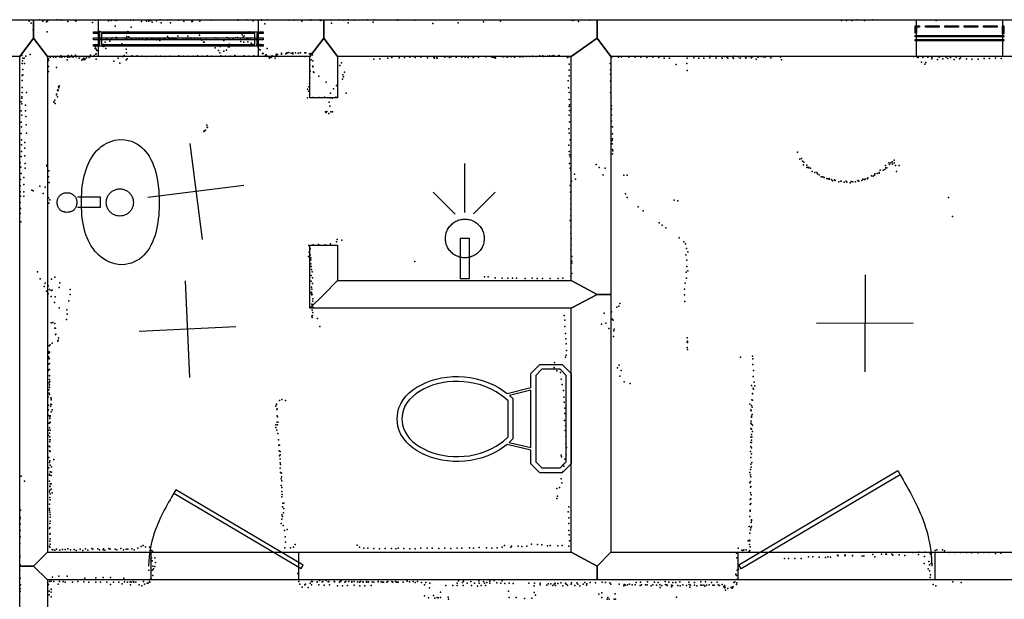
# Model space of a CAD drawing. Header units: millimetres. Extents: x -28413 to 52712, y -42191 to 56778.
# Tile 18 of 70: x -2782 to 1290, y -626 to 1772. Entities that reach past the tile are written whole.
import ezdxf

# ---------------------------------------------------------------- set-up
doc = ezdxf.new("R2010")
doc.units = ezdxf.units.MM
for name, color, linetype in [('DOORS', 7, 'Continuous'), ('OBJECTS', 8, 'Continuous'), ('P', 9, 'Continuous'), ('PANOS', 10, 'Continuous'), ('ROOMS', 1, 'Continuous'), ('WALLS', 3, 'Continuous'), ('WINDOWS', 6, 'Continuous')]:
    doc.layers.add(name, color=color, linetype=linetype)

# ---------------------------------------------------------------- blocks, each defined once
blk = doc.blocks.new('Showerhead_58')
for points in [[(18.1, 245.8), (-19.9, 245.8)], [(-19.9, 245.8), (-19.9, 79.8)], [(18.1, 79.8), (18.1, 245.8)], [(-81.1, 79.6), (-80.7, 87.5), (-80.1, 92.6), (-79.1, 97.6), (-77.8, 102.5), (-76.2, 107.3), (-74.3, 111.9), (-72.1, 116.4), (-69.7, 120.7), (-67, 124.9), (-64.1, 128.9), (-61, 132.6), (-57.6, 136.2), (-54, 139.6), (-50.2, 142.7), (-46.2, 145.7), (-42.1, 148.3), (-37.7, 150.7), (-33.3, 152.9), (-28.6, 154.7), (-23.9, 156.3), (-18.9, 157.6), (-13.9, 158.6), (-8.8, 159.3), (-0.9, 159.6)], [(-0.9, 159.6), (6.9, 159.3), (12, 158.6), (17.1, 157.6), (22, 156.3), (26.7, 154.7), (31.4, 152.9), (35.9, 150.7), (40.2, 148.3), (44.3, 145.7), (48.3, 142.7), (52.1, 139.6), (55.7, 136.2), (59.1, 132.6), (62.2, 128.9), (65.1, 124.9), (67.8, 120.7), (70.2, 116.4), (72.4, 111.9), (74.3, 107.3), (75.9, 102.5), (77.2, 97.6), (78.2, 92.6), (78.8, 87.5), (79.2, 79.6)], [(-0.9, -0.4), (-8.8, 0), (-13.9, 0.7), (-18.9, 1.7), (-23.9, 2.9), (-28.6, 4.5), (-33.3, 6.4), (-37.7, 8.5), (-42.1, 11), (-46.2, 13.6), (-50.2, 16.5), (-54, 19.7), (-57.6, 23), (-61, 26.6), (-64.1, 30.4), (-67, 34.4), (-69.7, 38.5), (-72.1, 42.9), (-74.3, 47.3), (-76.2, 52), (-77.8, 56.7), (-79.1, 61.6), (-80.1, 66.7), (-80.7, 71.8), (-81.1, 79.6)], [(-19.9, 79.8), (18.1, 79.8)], [(79.2, 79.6), (78.8, 71.8), (78.2, 66.7), (77.2, 61.6), (75.9, 56.7), (74.3, 52), (72.4, 47.3), (70.2, 42.9), (67.8, 38.5), (65.1, 34.4), (62.2, 30.4), (59.1, 26.6), (55.7, 23), (52.1, 19.7), (48.3, 16.5), (44.3, 13.6), (40.2, 11), (35.9, 8.5), (31.4, 6.4), (26.7, 4.5), (22, 2.9), (17.1, 1.7), (12, 0.7), (6.9, 0), (-0.9, -0.4)], [(-36.2, -21.9), (-126, -111.7)], [(-0.2, -28.3), (-0.2, -231.2)], [(38.5, -20.6), (130.1, -112.2)]]:
    blk.add_lwpolyline(points)
blk = doc.blocks.new('Basin_4F')
for points in [[(-40.8, 149.1), (-40.7, 153.4), (-40.3, 156.1), (-39.9, 158.8), (-39.3, 161.4), (-38.5, 163.9), (-37.7, 166.3), (-36.7, 168.6), (-35.5, 170.8), (-34.3, 172.9), (-32.9, 174.8), (-31.3, 176.7), (-29.7, 178.5), (-27.9, 180.1), (-26.1, 181.6), (-24.1, 183), (-22, 184.3), (-19.8, 185.4), (-17.5, 186.5), (-15.1, 187.3), (-12.7, 188.1), (-10.1, 188.6), (-7.4, 189.1), (-4.6, 189.4), (-0.4, 189.5)], [(-0.4, 189.5), (3.9, 189.4), (6.7, 189.1), (9.4, 188.7), (12, 188.1), (14.5, 187.3), (16.9, 186.5), (19.2, 185.5), (21.4, 184.3), (23.5, 183.1), (25.4, 181.7), (27.3, 180.2), (29.1, 178.6), (30.7, 176.8), (32.3, 174.9), (33.7, 173), (34.9, 170.9), (36.1, 168.7), (37.1, 166.4), (38, 164), (38.7, 161.5), (39.3, 158.9), (39.8, 156.3), (40.1, 153.5), (40.3, 149.2)], [(-0.4, 108.6), (-4.6, 108.7), (-7.4, 109), (-10.1, 109.5), (-12.7, 110.1), (-15.1, 110.8), (-17.5, 111.7), (-19.8, 112.7), (-22, 113.8), (-24.1, 115.1), (-26.1, 116.5), (-27.9, 118), (-29.7, 119.6), (-31.3, 121.4), (-32.9, 123.3), (-34.3, 125.3), (-35.5, 127.3), (-36.7, 129.5), (-37.7, 131.8), (-38.5, 134.2), (-39.3, 136.7), (-39.9, 139.3), (-40.3, 142), (-40.7, 144.8), (-40.8, 149.1)], [(40.3, 149.2), (40.1, 144.9), (39.8, 142.2), (39.3, 139.5), (38.7, 136.9), (38, 134.4), (37.1, 132), (36.1, 129.7), (34.9, 127.5), (33.7, 125.4), (32.3, 123.4), (30.7, 121.5), (29.1, 119.7), (27.3, 118.1), (25.4, 116.5), (23.5, 115.1), (21.4, 113.9), (19.2, 112.7), (16.9, 111.7), (14.5, 110.8), (12, 110.1), (9.4, 109.5), (6.7, 109), (3.9, 108.7), (-0.4, 108.6)], [(-258.3, -69.3), (-254.1, -49.1), (-250.2, -36.4), (-245.5, -24.5), (-239.9, -13.1), (-233.5, -2.5), (-226.4, 7.6), (-218.5, 17), (-210, 25.8), (-200.8, 34), (-190.9, 41.5), (-180.5, 48.5), (-169.5, 54.9), (-158, 60.7), (-146, 66), (-133.6, 70.6), (-120.7, 74.8), (-107.5, 78.3), (-93.8, 81.4), (-79.9, 83.9), (-65.7, 85.8), (-51.2, 87.3), (-36.5, 88.3), (-21.6, 88.7), (0.9, 88.5)], [(-18.8, 106), (-18.8, 10.9)], [(0.9, 88.5), (23.3, 88.7), (38.1, 88.2), (52.9, 87.2), (67.4, 85.7), (81.8, 83.7), (95.9, 81.2), (109.8, 78.1), (123.3, 74.5), (136.5, 70.3), (149.2, 65.6), (161.5, 60.3), (173.3, 54.5), (184.6, 48.1), (195.2, 41.1), (205.3, 33.5), (214.6, 25.3), (223.2, 16.5), (231.1, 7.1), (238.2, -2.9), (244.4, -13.5), (249.7, -24.8), (254.1, -36.7), (257.5, -49.2), (260.6, -69.3)], [(22, 10.9), (22, 106.1)], [(-18.8, 10.9), (22, 10.9)], [(-56.2, -69.5), (-55.9, -63.9), (-55.5, -60.4), (-54.8, -56.8), (-53.8, -53.4), (-52.7, -50.1), (-51.4, -46.8), (-49.9, -43.7), (-48.2, -40.7), (-46.3, -37.7), (-44.3, -35), (-42.1, -32.3), (-39.7, -29.8), (-37.2, -27.5), (-34.5, -25.3), (-31.7, -23.2), (-28.8, -21.4), (-25.8, -19.7), (-22.6, -18.2), (-19.4, -16.9), (-16, -15.7), (-12.6, -14.9), (-9.1, -14.2), (-5.5, -13.7), (0, -13.5)], [(0, -13.5), (5.5, -13.7), (9.1, -14.2), (12.6, -14.9), (16.1, -15.7), (19.4, -16.9), (22.7, -18.2), (25.8, -19.7), (28.8, -21.4), (31.8, -23.2), (34.6, -25.3), (37.2, -27.5), (39.7, -29.8), (42.1, -32.3), (44.3, -35), (46.4, -37.7), (48.2, -40.7), (49.9, -43.7), (51.4, -46.8), (52.8, -50.1), (53.9, -53.4), (54.8, -56.8), (55.5, -60.4), (56, -63.9), (56.3, -69.5)], [(-0.4, -232.4), (-23.1, -232.1), (-38.2, -231.3), (-53.3, -230.2), (-68.2, -228.6), (-82.9, -226.6), (-97.4, -224.1), (-111.7, -221.1), (-125.5, -217.7), (-139, -213.6), (-152, -209.1), (-164.6, -204), (-176.5, -198.2), (-187.9, -191.9), (-198.6, -185), (-208.6, -177.4), (-217.9, -169.1), (-226.3, -160.2), (-233.9, -150.6), (-240.5, -140.2), (-246.2, -129.1), (-250.9, -117.2), (-254.4, -104.5), (-256.9, -91.1), (-258.3, -69.3)], [(0, -125.5), (-5.5, -125.2), (-9.1, -124.7), (-12.6, -124.1), (-16, -123.2), (-19.4, -122), (-22.6, -120.7), (-25.8, -119.2), (-28.8, -117.6), (-31.7, -115.7), (-34.5, -113.6), (-37.2, -111.4), (-39.7, -109.1), (-42.1, -106.6), (-44.3, -103.9), (-46.3, -101.2), (-48.2, -98.2), (-49.9, -95.2), (-51.4, -92.1), (-52.7, -88.8), (-53.8, -85.5), (-54.8, -82.1), (-55.5, -78.5), (-55.9, -75), (-56.2, -69.5)], [(260.6, -69.3), (259.2, -91.1), (256.7, -104.5), (253, -117.2), (248.3, -129.1), (242.5, -140.2), (235.7, -150.6), (228, -160.2), (219.4, -169.1), (210, -177.4), (199.8, -185), (188.9, -191.9), (177.3, -198.2), (165.1, -204), (152.4, -209.1), (139.2, -213.6), (125.6, -217.7), (111.5, -221.1), (97.2, -224.1), (82.6, -226.6), (67.7, -228.6), (52.7, -230.2), (37.6, -231.3), (22.4, -232.1), (-0.4, -232.4)], [(56.3, -69.5), (56, -75), (55.5, -78.5), (54.8, -82.1), (53.9, -85.5), (52.8, -88.8), (51.4, -92.1), (49.9, -95.2), (48.2, -98.2), (46.4, -101.2), (44.3, -103.9), (42.1, -106.6), (39.7, -109.1), (37.2, -111.4), (34.6, -113.6), (31.8, -115.7), (28.8, -117.6), (25.8, -119.2), (22.7, -120.7), (19.4, -122), (16.1, -123.2), (12.6, -124.1), (9.1, -124.7), (5.5, -125.2), (0, -125.5)]]:
    blk.add_lwpolyline(points)
blk = doc.blocks.new('Toilet_5B')
for points in [[(-225.3, 322.7), (-187.7, 360.3)], [(-179.4, 340.3), (-205.3, 314.4)], [(-187.7, 360.3), (186.3, 360.3)], [(178, 340.3), (-179.4, 340.3)], [(203, 315.4), (178, 340.3)], [(186.3, 360.3), (223, 323.6)], [(-225.4, 230.4), (-225.3, 322.7)], [(-205.3, 314.4), (-205.4, 238.9)], [(203, 238.8), (203, 315.4)], [(223, 323.6), (223, 230.5)], [(-187.6, 193.9), (-225.4, 230.4)], [(-205.4, 238.9), (-179.5, 213.9)], [(-179.5, 213.9), (-126.8, 213.9)], [(-126.8, 213.9), (125.8, 214)], [(125.8, 214), (178.1, 213.9)], [(178.1, 213.9), (203, 238.8)], [(223, 230.5), (186.4, 193.9)], [(-129.4, 193.9), (-187.6, 193.9)], [(-104.9, 95.7), (-129.4, 193.9)], [(118.4, 194), (-119.1, 193.9)], [(-119.1, 193.9), (-96.9, 104.7)], [(97.9, 103.3), (118.4, 194)], [(128.6, 194), (106.3, 95.3)], [(186.4, 193.9), (128.6, 194)], [(0.5, -359.8), (-28.3, -356.8), (-46.1, -351.7), (-63, -344.2), (-78.8, -334.4), (-93.7, -322.7), (-107.4, -309.2), (-120, -293.9), (-131.4, -277.2), (-141.7, -259.1), (-150.6, -239.7), (-158.3, -219.2), (-164.6, -197.8), (-169.5, -175.5), (-172.9, -152.6), (-174.9, -129.1), (-175.2, -105.2), (-173.9, -81), (-170.9, -56.7), (-166.1, -32.4), (-159.5, -8.2), (-151, 15.7), (-140.6, 39.1), (-128, 62.1), (-104.9, 95.7)], [(-90, 82.1), (-111.5, 50.8), (-123, 29.5), (-132.7, 7.5), (-140.6, -14.9), (-146.8, -37.6), (-151.2, -60.5), (-154, -83.4), (-155.2, -106.2), (-154.9, -128.8), (-153, -150.9), (-149.7, -172.5), (-145.1, -193.5), (-139.1, -213.6), (-131.9, -232.7), (-123.5, -250.6), (-114, -267.3), (-103.5, -282.6), (-92, -296.4), (-79.7, -308.4), (-66.5, -318.7), (-52.6, -327.1), (-38, -333.4), (-22.8, -337.6), (0.4, -339.7)], [(-96.9, 104.7), (-84.3, 119.2)], [(-75.1, 99.2), (-90, 82.1)], [(-84.3, 119.2), (82, 119.2)], [(73.8, 99.2), (-75.1, 99.2)], [(106.3, 95.3), (129.3, 62), (141.7, 39.2), (152, 16.1), (160.4, -7.6), (166.9, -31.5), (171.6, -55.7), (174.6, -79.9), (175.9, -103.9), (175.5, -127.7), (173.6, -151.2), (170.2, -174.1), (165.3, -196.3), (159, -217.7), (151.4, -238.2), (142.5, -257.6), (132.3, -275.8), (120.9, -292.7), (108.3, -308), (94.6, -321.7), (79.9, -333.5), (64, -343.4), (47.2, -351.1), (29.4, -356.5), (0.5, -359.8)], [(91.7, 81.2), (73.8, 99.2)], [(82, 119.2), (97.9, 103.3)], [(0.4, -339.7), (23.7, -337.3), (38.9, -332.9), (53.5, -326.4), (67.4, -317.9), (80.5, -307.5), (92.9, -295.3), (104.4, -281.4), (114.8, -266), (124.3, -249.3), (132.7, -231.2), (139.8, -212.1), (145.8, -192), (150.4, -171.1), (153.7, -149.5), (155.5, -127.4), (155.9, -105), (154.7, -82.3), (152, -59.5), (147.6, -36.8), (141.5, -14.2), (133.7, 8), (124.1, 29.7), (112.8, 50.6), (91.7, 81.2)]]:
    blk.add_lwpolyline(points)
blk = doc.blocks.new('1-Standard_3D')
for points in [[(-403.982, 5.64828), (253.382, 394.931), (263.573, 377.722), (-393.791, -11.5606), (-403.982, 5.64828)], [(263.573, 377.722), (275.367, 357.142), (283.15, 343.495), (290.844, 329.879), (298.429, 316.269), (305.882, 302.642), (313.184, 288.973), (320.313, 275.239), (327.249, 261.416), (333.971, 247.479), (340.456, 233.405), (346.686, 219.17), (352.638, 204.75), (358.291, 190.121), (363.626, 175.258), (368.62, 160.139), (373.253, 144.738), (377.503, 129.032), (381.351, 112.998), (384.774, 96.6102), (387.752, 79.8457), (390.265, 62.6802), (392.29, 45.0899), (393.807, 27.0508), (395.085, -0.90191)]]:
    blk.add_lwpolyline(points)
blk = doc.blocks.new('2-Double_Hung_73')
for points in [[(-584.3, 44.2), (-535, 44.2)], [(-541.4, 31.5), (-584.3, 31.5), (-584.3, 44.2)], [(-584.2, 0.9), (584.4, 0.9), (584.4, -11.8), (-584.2, -11.8), (-584.2, 0.9)], [(-541.4, -42.9), (-541.4, 31.5)], [(-535, 44.2), (533.5, 44.2)], [(527.2, 31.5), (-528.7, 31.5)], [(-528.7, 31.5), (-528.7, -42.9)], [(527.2, -42.9), (527.2, 31.5)], [(533.5, 44.2), (584.4, 44.2), (584.4, 31.5), (539.9, 31.5)], [(539.9, 31.5), (539.9, -42.9)], [(-535, -55.6), (-584.3, -55.6), (-584.3, -42.9), (-541.4, -42.9)], [(533.5, -55.6), (-535, -55.6)], [(-528.7, -42.9), (527.2, -42.9)], [(584.4, -55.6), (533.5, -55.6)], [(539.9, -42.9), (584.4, -42.9), (584.4, -55.6)]]:
    blk.add_lwpolyline(points)
blk = doc.blocks.new('7-Jalousie_7F')
for points in [[(-457.2, 50), (-457.2, 127)], [(-457.2, 127), (-412.3, 127), (-412.3, 114.3), (-444.5, 114.3)], [(-444.5, 114.3), (-444.5, 50), (-457.2, 50)], [(-352.1, 127), (-212.1, 127), (-212.1, 114.3), (-352.1, 114.3), (-352.1, 127)], [(-152.3, 127.5), (-11.9, 127.5), (-11.9, 114.8), (-152.3, 114.8), (-152.3, 127.5)], [(47.8, 127), (187.7, 127), (187.7, 114.3), (47.8, 114.3), (47.8, 127)], [(247.9, 127), (387.8, 127), (387.8, 114.3), (247.9, 114.3), (247.9, 127)], [(457.3, 127.1), (457.3, 45.7), (444.6, 45.7), (444.6, 127.1), (457.3, 127.1)], [(457.1, 13.1), (-457.1, 13.1), (-457.1, 25.8), (457.1, 25.8), (457.1, 13.1)], [(457.4, -26.8), (-457.1, -26.8), (-457.1, -14.1), (457.4, -14.1), (457.4, -26.8)]]:
    blk.add_lwpolyline(points)

msp = doc.modelspace()

# ---------------------------------------------------------------- linework, layer by layer
at = {"layer": 'DOORS'}
for points in [[(-2237.8, -431.8), (-1628.2, -431.8), (-1628.2, -546.1), (-2237.8, -546.1), (-2237.8, -431.8)], [(189.2, -431.8), (1002, -431.8), (1002, -546.1), (189.2, -546.1), (189.2, -431.8)]]:
    msp.add_lwpolyline(points, dxfattribs=at)
at = {"layer": 'P'}
for p in [(-2743, 1766), (-2734, 1757), (-2701, 1771), (-2686, 1766), (-2671, 1763), (-2667, 1766), (-2628, 1771), (-2615, 1771), (-2607, 1769), (-2583, 1764), (-2552, 1770), (-2549, 1766), (-2480, 1760), (-2470, 1770), (-2457, 1771), (-2415, 1767), (-2403, 1768), (-2385, 1768), (-2378, 1770), (-2323, 1769), (-2311, 1770), (-2278, 1764), (-2257, 1766), (-2247, 1765), (-2240, 1768), (-2234, 1761), (-2216, 1767), (-2201, 1771), (-2196, 1759), (-2169, 1770), (-2158, 1758), (-2127, 1769), (-2103, 1766), (-2070, 1764), (-2067, 1764), (-2037, 1766), (-1988, 1770), (-1879, 1769), (-1878, 1771), (-1841, 1771), (-1816, 1767), (-1782, 1771), (-1782, 1770), (-1768, 1754), (-1758, 1771), (-1668, 1770), (-1648, 1770), (-1615, 1766), (-1581, 1771), (-1577, 1769), (-1540, 1771), (-1537, 1768), (-1493, 1769), (-1492, 1757), (-1460, 1771), (-1441, 1770), (-1423, 1771), (-1423, 1759), (-1399, 1769), (-1343, 1771), (-1320, 1762), (-1316, 1771), (-1221, 1771), (-1217, 1769), (-1147, 1770), (-1073, 1756), (-969, 1758), (-864, 1763), (-794, 1765), (-503, 1769), (-493, 1768), (-471, 1764), (-424, 1770), (617, 1768), (637, 1768), (661, 1768), (683, 1771), (712, 1768), (745, 1771), (1008, 1768), (-2726, 1729), (-2668, 1722), (-2450, 1723), (-2387, 1745), (-2334, 1723), (-2321, 1741), (-1832, 1722), (-1794, 1716), (-2428, 1678), (-2423, 1692), (-2409, 1683), (-2404, 1689), (-2399, 1696), (-2383, 1698), (-2380, 1694), (-2359, 1672), (-2349, 1696), (-2342, 1694), (-2338, 1702), (-2337, 1696), (-2330, 1701), (-2321, 1691), (-2312, 1695), (-2300, 1693), (-2300, 1691), (-2299, 1693), (-2287, 1691), (-2276, 1693), (-2273, 1690), (-2261, 1688), (-2258, 1694), (-2252, 1693), (-2239, 1693), (-2237, 1691), (-2235, 1693), (-2227, 1693), (-2226, 1691), (-2214, 1691), (-2214, 1688), (-2205, 1693), (-2202, 1686), (-2201, 1690), (-2189, 1693), (-2180, 1692), (-2179, 1695), (-2170, 1702), (-2167, 1696), (-2167, 1694), (-2159, 1693), (-2155, 1695), (-2154, 1692), (-2149, 1696), (-2146, 1695), (-2141, 1695), (-2137, 1695), (-2133, 1691), (-2128, 1704), (-2106, 1695), (-2105, 1695), (-2094, 1694), (-2092, 1689), (-2086, 1703), (-2084, 1694), (-2077, 1697), (-2071, 1693), (-2059, 1692), (-2045, 1691), (-2038, 1707), (-2034, 1689), (-2029, 1687), (-2022, 1679), (-2019, 1678), (-2011, 1695), (-1973, 1696), (-1967, 1695), (-1937, 1685), (-1924, 1698), (-1915, 1693), (-1915, 1671), (-1899, 1691), (-1889, 1696), (-1881, 1698), (-1869, 1690), (-1867, 1681), (-1862, 1709), (-1857, 1700), (-1855, 1678), (-1854, 1705), (-1842, 1694), (-1838, 1680), (-1835, 1695), (-1827, 1689), (-1824, 1675), (-2470, 1653), (-2468, 1660), (-2467, 1629), (-2466, 1650), (-2466, 1630), (-2463, 1644), (-2455, 1668), (-2453, 1663), (-2441, 1662), (-2436, 1669), (-2434, 1661), (-2426, 1653), (-2342, 1649), (-2340, 1635), (-1985, 1667), (-1973, 1655), (-1959, 1644), (-1954, 1635), (-1953, 1661), (-1937, 1642), (-1926, 1646), (-1920, 1660), (-1914, 1659), (-1897, 1664), (-1820, 1667), (-1819, 1669), (-1801, 1668), (-1796, 1657), (-1792, 1648), (-1791, 1664), (-1789, 1669), (-1787, 1647), (-1778, 1632), (-1775, 1632), (-1758, 1653), (-1718, 1629), (-1699, 1633), (-1699, 1629), (-1681, 1631), (-1679, 1633), (-1675, 1634), (-1674, 1634), (-1669, 1636), (-1659, 1633), (-1652, 1634), (-1652, 1631), (-1641, 1634), (-1630, 1633), (-1622, 1635), (-1620, 1634), (-1602, 1635), (-1598, 1634), (-1583, 1631), (-1578, 1632), (-2773, 1623), (-2771, 1591), (-2770, 1601), (-2769, 1613), (-2763, 1613), (-2762, 1590), (-2756, 1621), (-2739, 1628), (-2663, 1610), (-2662, 1603), (-2656, 1616), (-2642, 1617), (-2632, 1616), (-2630, 1620), (-2616, 1617), (-2611, 1622), (-2607, 1616), (-2597, 1618), (-2586, 1605), (-2584, 1617), (-2581, 1623), (-2577, 1616), (-2571, 1620), (-2568, 1623), (-2566, 1619), (-2561, 1616), (-2551, 1625), (-2548, 1618), (-2536, 1612), (-2531, 1619), (-2525, 1604), (-2522, 1608), (-2516, 1612), (-2515, 1605), (-2511, 1608), (-2505, 1614), (-2494, 1615), (-2490, 1620), (-2489, 1625), (-2474, 1623), (-2466, 1608), (-2393, 1600), (-2374, 1612), (-2367, 1592), (-2356, 1620), (-2355, 1620), (-2350, 1624), (-2341, 1606), (-2337, 1609), (-2316, 1622), (-2296, 1622), (-2277, 1621), (-2258, 1620), (-2219, 1621), (-2200, 1621), (-2181, 1620), (-2161, 1621), (-2123, 1622), (-2104, 1621), (-2085, 1621), (-2065, 1621), (-2046, 1622), (-2027, 1621), (-2007, 1622), (-1988, 1621), (-1950, 1622), (-1931, 1621), (-1911, 1621), (-1892, 1623), (-1853, 1622), (-1834, 1621), (-1814, 1622), (-1795, 1622), (-1765, 1625), (-1763, 1626), (-1757, 1621), (-1752, 1618), (-1748, 1612), (-1746, 1617), (-1745, 1618), (-1740, 1617), (-1738, 1622), (-1725, 1612), (-1721, 1627), (-1721, 1625), (-1716, 1628), (-1603, 1619), (-1577, 1606), (-1571, 1626), (-1570, 1602), (-1451, 1593), (-1317, 1608), (-1292, 1610), (-1260, 1613), (-1243, 1615), (-1213, 1614), (-1190, 1615), (-1169, 1617), (-1147, 1615), (-1123, 1616), (-1096, 1614), (-1069, 1615), (-1067, 1613), (-1057, 1614), (-1055, 1613), (-1026, 1620), (-1024, 1616), (-1012, 1620), (-1005, 1615), (-998, 1618), (-979, 1620), (-977, 1617), (-954, 1616), (-953, 1618), (-939, 1617), (-927, 1615), (-906, 1615), (-900, 1619), (-886, 1619), (-884, 1617), (-856, 1620), (-853, 1618), (-833, 1619), (-828, 1616), (-821, 1615), (-815, 1618), (-814, 1613), (-788, 1620), (-781, 1618), (-770, 1619), (-764, 1617), (-749, 1618), (-740, 1619), (-736, 1616), (-714, 1618), (-707, 1620), (-700, 1618), (-685, 1620), (-674, 1619), (-661, 1621), (-660, 1619), (-646, 1620), (-631, 1622), (-619, 1622), (-614, 1620), (-599, 1621), (-591, 1622), (-580, 1622), (-573, 1624), (-554, 1622), (-551, 1624), (-517, 1615), (-511, 1618), (-510, 1588), (-340, 1591), (-334, 1615), (-306, 1617), (-293, 1618), (-263, 1616), (-236, 1616), (-213, 1616), (-189, 1615), (-164, 1616), (-139, 1615), (-116, 1613), (-95, 1613), (-23, 1591), (-21, 1613), (6, 1614), (26, 1612), (47, 1612), (72, 1614), (73, 1621), (97, 1620), (98, 1613), (121, 1619), (123, 1613), (133, 1620), (143, 1616), (147, 1613), (167, 1617), (170, 1611), (173, 1621), (191, 1618), (198, 1612), (202, 1620), (215, 1620), (221, 1612), (222, 1618), (233, 1619), (243, 1614), (246, 1617), (250, 1619), (264, 1608), (270, 1617), (273, 1618), (285, 1619), (292, 1618), (301, 1617), (321, 1618), (325, 1614), (332, 1619), (364, 1617), (368, 1605), (914, 1619), (930, 1616), (933, 1615), (948, 1596), (953, 1615), (966, 1595), (973, 1616), (977, 1619), (990, 1615), (990, 1609), (993, 1620), (1014, 1607), (1020, 1616), (1035, 1610), (1050, 1616), (1056, 1611), (1067, 1615), (1083, 1607), (1091, 1617), (1105, 1610), (1109, 1614), (1133, 1609), (1155, 1608), (1182, 1608), (1206, 1611), (1229, 1611), (1253, 1612), (1277, 1611), (-2769, 1566), (-2662, 1578), (-2662, 1557), (-2630, 1574), (-1582, 1582), (-1581, 1559), (-1570, 1576), (-1569, 1580), (-1567, 1556), (-1565, 1553), (-1458, 1582), (-1439, 1555), (-510, 1563), (-338, 1564), (-67, 1586), (-22, 1562), (961, 1587), (-2772, 1520), (-2771, 1541), (-2768, 1544), (-1583, 1508), (-1582, 1533), (-1545, 1538), (-1515, 1513), (-1447, 1526), (-1446, 1544), (-1442, 1535), (-513, 1519), (-510, 1540), (-339, 1546), (-338, 1517), (-2772, 1470), (-2771, 1491), (-2753, 1471), (-2626, 1478), (-2624, 1481), (-2622, 1479), (-2621, 1494), (-2620, 1490), (-2618, 1498), (-2618, 1497), (-1592, 1484), (-1588, 1476), (-1586, 1494), (-1497, 1468), (-1484, 1486), (-1471, 1499), (-1431, 1468), (-512, 1490), (-510, 1470), (-338, 1470), (-337, 1492), (-2775, 1432), (-2773, 1452), (-2773, 1447), (-2641, 1431), (-2640, 1432), (-2636, 1439), (-2630, 1461), (-2629, 1464), (-2625, 1453), (-1591, 1449), (-1569, 1450), (-1543, 1450), (-1521, 1451), (-1502, 1431), (-1499, 1448), (-1490, 1447), (-1475, 1451), (-510, 1442), (-336, 1448), (-2775, 1395), (-2773, 1423), (-2758, 1418), (-2757, 1394), (-2635, 1425), (-1517, 1391), (-1515, 1387), (-1512, 1392), (-1499, 1414), (-1495, 1390), (-1488, 1390), (-509, 1413), (-508, 1419), (-508, 1396), (-335, 1415), (-335, 1402), (-2776, 1347), (-2773, 1376), (-2756, 1371), (-1504, 1383), (-510, 1376), (-508, 1349), (-335, 1377), (-334, 1352), (-2774, 1329), (-2755, 1336), (-2020, 1309), (-2018, 1312), (-2014, 1315), (-2008, 1335), (-2007, 1325), (-2005, 1327), (-511, 1320), (-330, 1329), (-2776, 1301), (-2774, 1275), (-2760, 1263), (-2754, 1302), (-509, 1302), (-506, 1274), (-332, 1272), (-330, 1300), (-330, 1279), (-2774, 1254), (-2774, 1227), (-2761, 1240), (-511, 1253), (-509, 1226), (-332, 1258), (-330, 1235), (-329, 1229), (434, 1224), (-2776, 1205), (-2760, 1209), (-508, 1212), (-506, 1204), (-331, 1217), (444, 1194), (451, 1197), (456, 1187), (461, 1182), (826, 1183), (835, 1190), (-2779, 1179), (-2777, 1161), (-2759, 1177), (-2759, 1157), (-2670, 1170), (-2670, 1166), (-2661, 1146), (-508, 1177), (-506, 1158), (-503, 1150), (-398, 1173), (-385, 1160), (-361, 1158), (460, 1171), (473, 1170), (473, 1160), (479, 1162), (482, 1159), (489, 1157), (495, 1144), (776, 1149), (789, 1149), (796, 1152), (798, 1169), (800, 1159), (804, 1159), (813, 1180), (815, 1173), (821, 1180), (827, 1174), (835, 1179), (840, 1169), (844, 1144), (855, 1169), (-2778, 1110), (-2776, 1135), (-2765, 1119), (-2662, 1122), (-500, 1104), (-487, 1132), (-483, 1112), (-369, 1130), (-283, 1129), (-270, 1128), (506, 1140), (515, 1139), (517, 1134), (524, 1130), (533, 1122), (540, 1122), (545, 1119), (556, 1114), (561, 1113), (565, 1115), (566, 1112), (575, 1110), (580, 1105), (587, 1109), (590, 1106), (605, 1101), (614, 1103), (615, 1104), (628, 1100), (636, 1103), (639, 1100), (657, 1102), (663, 1101), (675, 1101), (684, 1107), (688, 1104), (700, 1107), (705, 1112), (712, 1110), (714, 1112), (723, 1115), (724, 1113), (725, 1117), (740, 1126), (747, 1124), (753, 1128), (754, 1134), (764, 1135), (772, 1139), (773, 1137), (-2780, 1084), (-2779, 1059), (-2765, 1090), (-2765, 1060), (-2731, 1067), (-2726, 1064), (-2699, 1083), (-2676, 1079), (-2660, 1098), (-506, 1085), (653, 1097), (-2778, 1041), (-2764, 1042), (-2684, 1053), (-2662, 1034), (-2657, 1026), (-504, 1058), (-503, 1031), (-276, 1051), (-270, 1036), (-75, 1025), (-60, 1022), (1059, 1036), (-2779, 1016), (-2778, 991), (-2661, 1013), (-503, 1009), (-503, 988), (-224, 997), (-204, 981), (-2779, 970), (-505, 941), (-503, 961), (1075, 957), (-2777, 936), (-502, 914), (-138, 931), (-125, 921), (-110, 911), (-1469, 862), (-1449, 859), (-503, 887), (-501, 867), (-54, 869), (-1586, 837), (-1583, 836), (-1582, 826), (-1581, 823), (-1568, 840), (-1546, 841), (-1519, 840), (-1496, 844), (-1471, 852), (-503, 821), (-501, 840), (-36, 853), (-28, 845), (-25, 825), (-1588, 792), (-1584, 810), (-1582, 777), (-1581, 799), (-1578, 786), (-1578, 778), (-499, 792), (-27, 799), (-23, 777), (-19, 811), (-1578, 762), (-1577, 751), (-1575, 738), (-1148, 771), (-502, 745), (-499, 773), (-498, 764), (-23, 751), (-19, 733), (-2708, 728), (-2697, 700), (-2650, 698), (-2636, 707), (-1576, 714), (-1572, 728), (-1571, 704), (-860, 708), (-845, 708), (-816, 704), (-787, 702), (-763, 703), (-744, 703), (-727, 703), (-691, 701), (-663, 702), (-642, 701), (-620, 701), (-588, 701), (-555, 701), (-536, 702), (-503, 709), (-498, 721), (-26, 727), (-25, 703), (-2680, 668), (-2676, 681), (-2664, 670), (-2658, 655), (-2647, 653), (-2619, 664), (-2616, 683), (-2573, 655), (-1576, 690), (-1575, 665), (-1573, 657), (-1571, 680), (-32, 657), (-30, 681), (-2671, 649), (-2664, 637), (-2652, 651), (-2652, 627), (-2635, 625), (-2573, 635), (-1576, 641), (-1575, 645), (-1575, 638), (-1574, 633), (-1572, 636), (-1570, 617), (-32, 633), (-2638, 602), (-2619, 580), (-2587, 571), (-2578, 608), (-1573, 595), (-1572, 594), (-1570, 607), (-1570, 583), (-312, 583), (-304, 586), (-300, 597), (-31, 606), (-2588, 532), (-2585, 554), (-1573, 545), (-1572, 570), (-1572, 539), (-1571, 548), (-1570, 560), (-1550, 535), (-530, 548), (-365, 558), (-334, 563), (-332, 533), (-2651, 518), (-2644, 519), (-2637, 515), (-2637, 496), (-2634, 495), (-1540, 502), (-528, 529), (-527, 502), (-376, 512), (-358, 516), (-346, 494), (-327, 529), (-323, 491), (-2633, 469), (-2632, 470), (-2621, 456), (-524, 474), (-523, 452), (-326, 461), (-325, 485), (-21, 455), (-2660, 422), (-2656, 427), (-2648, 434), (-2624, 442), (-2623, 446), (-522, 430), (-21, 438), (-21, 416), (-20, 442), (-20, 436), (-2663, 399), (-2663, 377), (-2661, 392), (-2660, 371), (-2660, 369), (-2658, 396), (-525, 376), (-522, 384), (-521, 403), (-20, 407), (199, 376), (249, 379), (250, 368), (-2662, 347), (-2658, 349), (-571, 333), (-570, 353), (-310, 332), (-303, 342), (250, 345), (-2664, 321), (-2660, 324), (-2659, 298), (-2658, 325), (-2658, 300), (-560, 319), (-546, 312), (-300, 297), (-294, 320), (252, 296), (253, 320), (-2660, 269), (-2659, 283), (-2659, 261), (-2659, 250), (-2658, 251), (-2657, 275), (-543, 285), (-539, 262), (-282, 273), (-257, 266), (245, 258), (252, 247), (256, 272), (258, 257), (-2664, 211), (-2661, 240), (-2660, 226), (-2658, 221), (-2653, 207), (-2652, 206), (-533, 238), (-531, 210), (248, 224), (249, 225), (253, 243), (-2662, 177), (-2654, 173), (-2653, 181), (-2651, 199), (-2650, 180), (-1722, 173), (-1720, 181), (-1720, 179), (-1708, 196), (-1698, 201), (-1682, 196), (-530, 190), (-528, 164), (237, 181), (245, 175), (246, 199), (247, 169), (249, 197), (-2663, 157), (-2661, 134), (-2657, 128), (-2655, 133), (-2652, 149), (-2648, 157), (-1718, 159), (-1717, 162), (-1717, 133), (-1716, 129), (-528, 142), (242, 157), (243, 153), (245, 132), (245, 127), (247, 138), (-2662, 103), (-2659, 103), (-2659, 83), (-2657, 122), (-2655, 107), (-1722, 95), (-1722, 85), (-1717, 107), (-1716, 96), (-1714, 106), (-529, 113), (-524, 91), (242, 102), (243, 111), (244, 98), (249, 94), (-2663, 73), (-2663, 51), (-2658, 61), (-2657, 46), (-2656, 74), (-1719, 73), (-1714, 60), (-526, 72), (-523, 47), (242, 81), (242, 45), (244, 78), (245, 56), (246, 46), (248, 68), (-2660, 7), (-2657, 34), (-2657, 25), (-2657, 5), (-2656, 33), (-1712, 34), (-1710, 11), (-1707, 11), (-523, 18), (-520, 2), (242, 23), (242, 6), (244, 1), (245, 32), (245, 23), (-2661, -39), (-2658, -12), (-2656, -15), (-1709, -12), (-1707, -33), (-1705, -15), (-1705, -29), (-543, -30), (-541, -37), (-522, -28), (240, -15), (242, -39), (244, -25), (-2658, -60), (-2657, -54), (-2656, -71), (-2650, -78), (-2641, -48), (-1705, -62), (-1704, -45), (-1703, -69), (-534, -68), (-532, -76), (-527, -47), (241, -67), (243, -80), (246, -60), (-2775, -117), (-2661, -83), (-2658, -108), (-2658, -112), (-2656, -99), (-2651, -114), (-2650, -100), (-1704, -84), (-1703, -102), (-1699, -105), (-1699, -120), (-536, -99), (237, -101), (240, -89), (240, -111), (241, -120), (-2762, -137), (-2659, -137), (-2657, -158), (-2656, -149), (-2656, -160), (-2652, -148), (-1701, -128), (-1700, -156), (-1698, -136), (-543, -128), (-540, -145), (238, -145), (240, -139), (240, -162), (241, -159), (-2658, -181), (-2657, -175), (-2656, -190), (-2651, -170), (-2647, -186), (-1698, -180), (-1697, -164), (-1697, -202), (-1696, -192), (-560, -168), (-558, -200), (-549, -163), (240, -186), (243, -194), (-2658, -232), (-2657, -205), (-2655, -215), (-1695, -243), (-1694, -228), (-1690, -229), (-561, -209), (-511, -244), (239, -214), (239, -234), (241, -211), (241, -230), (-2778, -257), (-2658, -250), (-2658, -258), (-2657, -266), (-2656, -275), (-1697, -277), (-1695, -283), (-1691, -269), (-1689, -251), (-513, -264), (238, -284), (239, -258), (239, -262), (-2779, -286), (-2779, -294), (-2779, -314), (-2657, -312), (-2656, -303), (-2655, -287), (-1700, -312), (-1698, -295), (-1692, -321), (-511, -289), (-511, -312), (235, -325), (243, -309), (244, -298), (244, -302), (245, -325), (-2780, -341), (-2658, -333), (-2657, -329), (-2657, -357), (-2656, -354), (-1687, -342), (-1676, -338), (-511, -341), (-510, -359), (237, -352), (238, -352), (240, -339), (242, -330), (-2781, -396), (-2779, -368), (-2659, -407), (-2657, -386), (-2656, -376), (-2656, -376), (-2655, -398), (-2271, -404), (-1684, -368), (-1683, -390), (-1642, -399), (-1386, -402), (-777, -404), (-748, -407), (-721, -407), (-685, -407), (-665, -398), (-641, -400), (-622, -401), (-599, -405), (-588, -404), (-556, -405), (-539, -404), (-511, -406), (-508, -385), (230, -385), (236, -381), (236, -400), (237, -385), (-2781, -446), (-2657, -410), (-2647, -420), (-2645, -421), (-2637, -423), (-2629, -419), (-2616, -423), (-2604, -420), (-2594, -420), (-2582, -418), (-2572, -422), (-2557, -420), (-2548, -424), (-2531, -419), (-2520, -424), (-2510, -417), (-2500, -423), (-2483, -416), (-2479, -419), (-2459, -418), (-2452, -422), (-2436, -422), (-2435, -417), (-2430, -423), (-2413, -416), (-2407, -419), (-2387, -419), (-2380, -422), (-2364, -416), (-2353, -422), (-2341, -419), (-2334, -419), (-2318, -418), (-2308, -421), (-2293, -415), (-2279, -408), (-2261, -409), (-2245, -410), (-2237, -424), (-2233, -427), (-1685, -413), (-1662, -413), (-1650, -411), (-1376, -410), (-1358, -415), (-1342, -415), (-1317, -416), (-1294, -417), (-1271, -416), (-1244, -416), (-1226, -417), (-1217, -415), (-1193, -416), (-1169, -417), (-1146, -418), (-1123, -415), (-1097, -415), (-1076, -415), (-1049, -416), (-1024, -414), (-999, -416), (-973, -415), (-953, -415), (-922, -413), (-905, -414), (-881, -412), (-851, -413), (-829, -414), (-807, -413), (-786, -411), (-751, -411), (-705, -408), (182, -435), (190, -414), (204, -423), (209, -424), (213, -422), (222, -422), (235, -427), (238, -425), (239, -409), (600, -443), (603, -446), (631, -447), (632, -442), (662, -445), (662, -447), (709, -446), (746, -441), (782, -440), (800, -440), (803, -440), (825, -440), (829, -444), (855, -442), (879, -445), (910, -433), (935, -441), (936, -431), (963, -431), (983, -438), (989, -434), (1004, -424), (1011, -422), (1034, -421), (1042, -426), (1062, -432), (1085, -433), (1109, -433), (1134, -433), (1154, -434), (1180, -434), (1205, -433), (1226, -433), (1254, -437), (1275, -435), (-2781, -452), (-2780, -483), (-2239, -463), (-2236, -455), (-2234, -467), (-2223, -455), (-2220, -474), (184, -455), (189, -481), (381, -458), (398, -457), (423, -457), (450, -457), (480, -451), (498, -451), (524, -452), (551, -453), (560, -450), (571, -452), (702, -448), (755, -450), (958, -478), (960, -449), (978, -470), (980, -484), (987, -478), (989, -452), (-2781, -507), (-2778, -489), (-2247, -505), (-2232, -505), (-2231, -489), (-2231, -528), (-2229, -500), (-2223, -491), (-1632, -520), (179, -522), (180, -524), (183, -528), (185, -506), (191, -501), (975, -500), (981, -509), (984, -525), (-2779, -539), (-2778, -566), (-2663, -565), (-2659, -553), (-2652, -551), (-2646, -534), (-2640, -552), (-2623, -563), (-2620, -531), (-2617, -553), (-2602, -552), (-2593, -556), (-2585, -530), (-2563, -556), (-2541, -553), (-2517, -554), (-2512, -539), (-2496, -555), (-2467, -537), (-2467, -555), (-2448, -556), (-2437, -536), (-2421, -555), (-2406, -536), (-2406, -565), (-2394, -555), (-2372, -556), (-2358, -562), (-2351, -539), (-2348, -554), (-2336, -555), (-2325, -554), (-2323, -567), (-2321, -556), (-2313, -553), (-2309, -556), (-2301, -556), (-2288, -566), (-2270, -553), (-2265, -564), (-2254, -559), (-2251, -560), (-2245, -552), (-2244, -555), (-2241, -543), (-2238, -543), (-1627, -552), (-1623, -563), (-1603, -567), (-1600, -563), (-1580, -560), (-1575, -553), (-1575, -567), (-1571, -553), (-1552, -556), (-1551, -554), (-1545, -567), (-1542, -549), (-1531, -554), (-1528, -553), (-1522, -568), (-1515, -549), (-1506, -554), (-1504, -552), (-1501, -566), (-1481, -553), (-1480, -552), (-1480, -554), (-1459, -556), (-1456, -552), (-1452, -550), (-1447, -570), (-1437, -555), (-1433, -553), (-1426, -569), (-1421, -553), (-1408, -552), (-1408, -555), (-1399, -568), (-1398, -552), (-1385, -554), (-1377, -555), (-1373, -552), (-1363, -554), (-1362, -555), (-1348, -553), (-1348, -555), (-1341, -556), (-1339, -554), (-1328, -569), (-1324, -554), (-1317, -556), (-1300, -553), (-1300, -554), (-1287, -554), (-1282, -555), (-1277, -555), (-1263, -556), (-1262, -554), (-1259, -552), (-1243, -553), (-1238, -555), (-1228, -552), (-1224, -555), (-1221, -555), (-1216, -555), (-1196, -555), (-1179, -551), (-1170, -554), (-1155, -552), (-1147, -557), (-1136, -552), (-1120, -557), (-1108, -566), (-1102, -557), (-1086, -559), (-1020, -569), (-990, -569), (-973, -559), (-972, -569), (-967, -550), (-950, -557), (-948, -569), (-947, -551), (-931, -559), (-916, -552), (-913, -569), (-901, -560), (-883, -550), (-881, -559), (-873, -569), (-864, -552), (-859, -559), (-856, -569), (-850, -557), (-838, -551), (-837, -560), (-819, -549), (-809, -558), (-792, -559), (-786, -550), (-776, -561), (-758, -559), (-741, -561), (-676, -559), (-653, -559), (-629, -560), (-629, -567), (-602, -568), (-597, -562), (-585, -562), (-577, -569), (-571, -563), (-567, -560), (-566, -569), (-556, -561), (-544, -558), (-525, -560), (-522, -563), (-517, -568), (-501, -564), (-500, -558), (-486, -569), (-478, -558), (-474, -564), (-466, -570), (-451, -563), (-445, -557), (-438, -568), (-437, -562), (-422, -557), (-400, -558), (-373, -556), (-359, -557), (-341, -558), (-337, -563), (-303, -563), (-282, -565), (-276, -568), (-268, -566), (-260, -564), (-249, -567), (-236, -566), (-233, -557), (-216, -569), (-215, -556), (-211, -567), (-194, -567), (-187, -566), (-185, -554), (-171, -570), (-163, -566), (-157, -555), (-149, -568), (-142, -557), (-134, -567), (-126, -569), (-113, -553), (-111, -565), (-106, -566), (-104, -569), (-98, -556), (-87, -568), (-82, -569), (-81, -557), (-69, -557), (-60, -569), (-52, -554), (-51, -570), (-39, -567), (-25, -569), (-15, -556), (-13, -565), (-8, -568), (9, -557), (9, -568), (18, -570), (35, -554), (35, -568), (39, -568), (48, -568), (54, -554), (59, -568), (69, -567), (79, -557), (84, -568), (90, -568), (103, -555), (107, -567), (112, -569), (123, -565), (133, -569), (172, -557), (175, -554), (182, -565), (184, -544), (184, -558), (983, -536), (995, -565), (1077, -554), (1111, -557), (-2779, -583), (-2779, -594), (-2660, -592), (-2660, -608), (-2651, -584), (-2651, -586), (-2651, -597), (-2277, -571), (-1613, -576), (-1589, -577), (-1467, -571), (-1375, -571), (-1354, -571), (-1087, -579), (-1042, -596), (-889, -572), (-761, -593), (-654, -571), (-654, -598), (-649, -609), (-536, -571), (-387, -605), (-375, -599), (-319, -604), (-284, -571), (-133, -577), (-87, -575), (-10, -576), (52, -572), (130, -574), (134, -579), (136, -576), (137, -588), (147, -582), (160, -578), (164, -576), (165, -580), (168, -575), (1007, -571), (-2781, -622), (-2651, -616), (-1108, -612), (-1091, -620), (-1070, -611), (-1065, -621), (-1055, -619), (-1051, -620), (-1042, -619), (-1010, -618), (-1008, -626), (-758, -619), (-729, -619), (-694, -623), (-664, -621), (-375, -619), (-352, -625), (-350, -619), (-344, -626), (-324, -625), (-318, -625), (-66, -618)]:
    msp.add_point(p, dxfattribs=at)
at = {"layer": 'PANOS'}
for points in [[(-2077.6, 1259.8), (-2027.7, 862.9)], [(-1854.2, 1086.2), (-2251.1, 1036.4)], [(714.1, 715.5), (713.1, 315.5)], [(-2097.4, 690.9), (-2078.8, 291.3)], [(-1888.4, 500.4), (-2287.9, 481.8)], [(913.6, 515.1), (513.6, 516)]]:
    msp.add_lwpolyline(points, dxfattribs=at)
at = {"layer": 'ROOMS'}
for points in [[(-5664.2, 1619.2), (-5664.2, -2159), (-4718.1, -2159), (-4718.1, -2724.2), (-2781.3, -2724.2), (-2781.3, -488.9), (-2781.3, 1619.2), (-5664.2, 1619.2)], [(-501.6, 692.1), (-501.6, 1619.2), (-1466.8, 1619.2), (-1466.8, 1447.8), (-1581.2, 1447.8), (-1581.2, 1619.2), (-2667, 1619.2), (-2667, -431.8), (-501.6, -431.8), (-501.6, 577.9), (-1581.2, 577.9), (-1581.2, 838.2), (-1466.8, 838.2), (-1466.8, 692.1), (-501.6, 692.1)], [(-336.6, 1619.2), (-336.6, 635), (-336.6, -431.8), (1612.9, -431.8), (1612.9, 1619.2), (-336.6, 1619.2)], [(-317.5, -2819.4), (1612.9, -2819.4), (1612.9, -571.5), (1612.9, -546.1), (-393.7, -546.1), (-2667, -546.1), (-2667, -2724.2), (-317.5, -2724.2), (-317.5, -2819.4)]]:
    msp.add_lwpolyline(points, close=True, dxfattribs=at)
at = {"layer": 'WALLS'}
for points in [[(-5715, 1771.7), (-2724.2, 1771.7), (-2724.2, 1695.5), (-2781.3, 1619.2), (-5664.2, 1619.2), (-5715, 1695.5), (-5715, 1771.7)], [(-2724.2, 1771.7), (-1524, 1771.7), (-1524, 1695.5), (-1581.2, 1619.2), (-2667, 1619.2), (-2724.2, 1695.5), (-2724.2, 1771.7)], [(-1524, 1771.7), (-393.7, 1771.7), (-393.7, 1695.5), (-501.6, 1619.2), (-1466.8, 1619.2), (-1524, 1695.5), (-1524, 1771.7)], [(-393.7, 1771.7), (1670, 1771.7), (1670, 1695.5), (1612.9, 1619.2), (-336.6, 1619.2), (-393.7, 1695.5), (-393.7, 1771.7)], [(-2781.3, -488.9), (-2781.3, 1619.2), (-2724.2, 1695.5), (-2667, 1619.2), (-2667, -431.8), (-2724.2, -488.9), (-2781.3, -488.9)], [(-1581.2, 1447.8), (-1581.2, 1619.2), (-1524, 1695.5), (-1466.8, 1619.2), (-1466.8, 1447.8), (-1524, 1447.8), (-1581.2, 1447.8)], [(-336.6, 1619.2), (-336.6, 635), (-393.7, 635), (-501.6, 692.1), (-501.6, 1619.2), (-393.7, 1695.5), (-336.6, 1619.2)], [(-1581.2, 577.9), (-1581.2, 838.2), (-1524, 838.2), (-1466.8, 838.2), (-1466.8, 692.1), (-1524, 635), (-1581.2, 577.9)], [(-501.6, 577.9), (-1581.2, 577.9), (-1524, 635), (-1466.8, 692.1), (-501.6, 692.1), (-393.7, 635), (-501.6, 577.9)], [(-336.6, 635), (-336.6, -431.8), (-393.7, -488.9), (-501.6, -431.8), (-501.6, 577.9), (-393.7, 635), (-336.6, 635)], [(-2667, -431.8), (-501.6, -431.8), (-393.7, -488.9), (-393.7, -546.1), (-2667, -546.1), (-2724.2, -488.9), (-2667, -431.8)], [(-336.6, -431.8), (1612.9, -431.8), (1670, -488.9), (1612.9, -546.1), (-393.7, -546.1), (-393.7, -488.9), (-336.6, -431.8)], [(-2781.3, -2724.2), (-2781.3, -488.9), (-2724.2, -488.9), (-2667, -546.1), (-2667, -2724.2), (-2724.2, -2800.3), (-2781.3, -2724.2)]]:
    msp.add_lwpolyline(points, dxfattribs=at)
at = {"layer": 'WINDOWS'}
for points in [[(-2455.7, 1771.7), (-1795.3, 1771.7), (-1795.3, 1619.2), (-2455.7, 1619.2), (-2455.7, 1771.7)], [(926.9, 1771.7), (1282.5, 1771.7), (1282.5, 1619.2), (926.9, 1619.2), (926.9, 1771.7)]]:
    msp.add_lwpolyline(points, dxfattribs=at)

# ---------------------------------------------------------------- block references
at = {"layer": 'DOORS'}
msp.add_blockref('1-Standard_3D', (595.6, -488.9), dxfattribs=at)
at = {"layer": 'DOORS', "xscale": -0.8, "yscale": 0.8}
msp.add_blockref('1-Standard_3D', (-1933, -488.9), dxfattribs=at)
at = {"layer": 'OBJECTS'}
for name, p, rotation in [('Basin_4F', (-2437, 1015.4), 90), ('Showerhead_58', (-941.8, 946.1), 180), ('Toilet_5B', (-861.6, 120), 270)]:
    msp.add_blockref(name, p, dxfattribs=dict(at, rotation=rotation))
at = {"layer": 'WINDOWS'}
for name, p, xscale, yscale in [('2-Double_Hung_73', (-2125.5, 1695.4), 0.6, 0.6), ('7-Jalousie_7F', (1104.7, 1695.4), 0.4, 0.4)]:
    msp.add_blockref(name, p, dxfattribs=dict(at, xscale=xscale, yscale=yscale))

doc.saveas('drawing.dxf')
